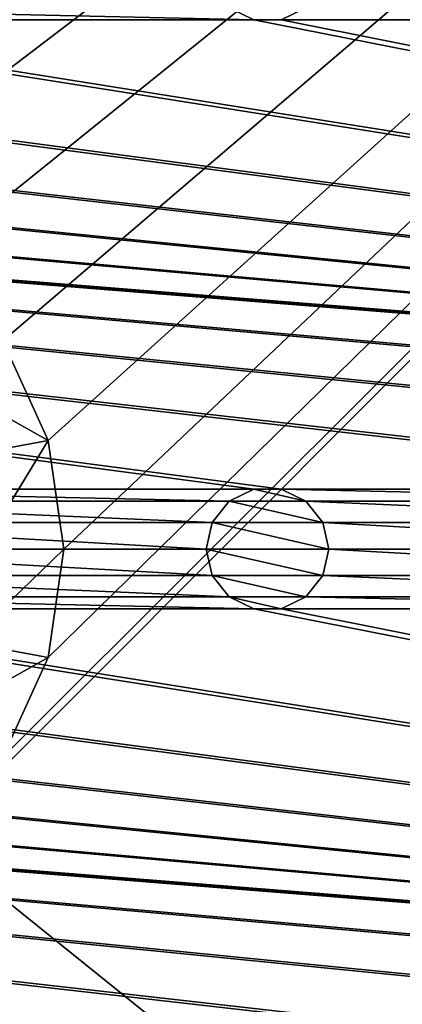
# Model space of a CAD drawing. Header units: metres. Extents: x -150 to 307, y -550 to 84.
# Tile 23 of 256: x 14 to 30, y -419 to -378. Entities that reach past the tile are written whole.
import ezdxf

# ---------------------------------------------------------------- set-up
doc = ezdxf.new("R2010")
doc.units = ezdxf.units.M
doc.layers.add('solid_26006363', color=7, linetype='CONTINUOUS')

msp = doc.modelspace()

# ---------------------------------------------------------------- linework, layer by layer
at = {"layer": 'solid_26006363'}
for points in [[(-131, -291, 1206.174683), (-10.275216, -388.140503, 1206.174683), (131, -291, 1206.174683)], [(131, -291, 1206.174683), (-10.275216, -388.140503, 1206.174683), (-6.515693, -385.724579, 1206.174683)], [(131, -291, 1206.174683), (-6.515693, -385.724579, 1206.174683), (-2.23084, -384.466614, 1206.174683)], [(131, -291, 1206.174683), (-2.23084, -384.466614, 1206.174683), (2.23084, -384.466614, 1206.174683)], [(131, -291, 1206.174683), (2.23084, -384.466614, 1206.174683), (6.515693, -385.724579, 1206.174683)], [(131, -291, 1206.174683), (6.515693, -385.724579, 1206.174683), (10.275216, -388.140503, 1206.174683)], [(131, -291, 1206.174683), (10.275216, -388.140503, 1206.174683), (13.202059, -391.518341, 1206.174683)], [(131, -291, 1206.174683), (13.202059, -408.481659, 1206.174683), (10.275216, -411.859497, 1206.174683)], [(131, -509, 1206.174683), (131, -291, 1206.174683), (10.275216, -411.859497, 1206.174683)], [(131, -291, 1206.174683), (13.202059, -391.518341, 1206.174683), (15.057774, -395.582275, 1206.174683)], [(131, -291, 1206.174683), (15.057774, -404.417725, 1206.174683), (13.202059, -408.481659, 1206.174683)], [(131, -291, 1206.174683), (15.057774, -395.582275, 1206.174683), (15.692883, -400, 1206.174683)], [(131, -291, 1206.174683), (15.692883, -400, 1206.174683), (15.057774, -404.417725, 1206.174683)], [(23.445259, -378.437469, 1201.174683), (0.554741, -378.437469, 1201.174683), (1.557719, -377.954315, 1201.174683)], [(22.442282, -377.954315, 1201.174683), (23.445259, -378.437469, 1201.174683), (1.557719, -377.954315, 1201.174683)], [(23.443119, -378.435822, 1198.674683), (23.445259, -378.437469, 1201.174683), (22.442282, -377.954315, 1201.174683)], [(25.559898, -377.952484, 1198.674683), (25.557718, -377.954315, 1201.174683), (24.554741, -378.437469, 1201.174683)], [(25.559898, -377.952484, 1198.674683), (24.554741, -378.437469, 1201.174683), (24.556881, -378.435822, 1198.674683)], [(47.445259, -378.437469, 1201.174683), (24.554741, -378.437469, 1201.174683), (25.557718, -377.954315, 1201.174683)], [(46.44228, -377.954315, 1201.174683), (47.445259, -378.437469, 1201.174683), (25.557718, -377.954315, 1201.174683)], [(120.554741, -397.562531, 1201.174683), (-120.554741, -378.437469, 1201.174683), (-119.445259, -378.437469, 1201.174683)], [(23.445259, -397.562531, 1201.174683), (0.554741, -397.562531, 1201.174683), (-120.554741, -378.437469, 1201.174683)], [(24.554741, -397.562531, 1201.174683), (23.445259, -397.562531, 1201.174683), (-120.554741, -378.437469, 1201.174683)], [(47.445259, -397.562531, 1201.174683), (24.554741, -397.562531, 1201.174683), (-120.554741, -378.437469, 1201.174683)], [(48.554741, -397.562531, 1201.174683), (47.445259, -397.562531, 1201.174683), (-120.554741, -378.437469, 1201.174683)], [(71.445259, -397.562531, 1201.174683), (48.554741, -397.562531, 1201.174683), (-120.554741, -378.437469, 1201.174683)], [(72.554741, -397.562531, 1201.174683), (71.445259, -397.562531, 1201.174683), (-120.554741, -378.437469, 1201.174683)], [(95.445259, -397.562531, 1201.174683), (72.554741, -397.562531, 1201.174683), (-120.554741, -378.437469, 1201.174683)], [(96.554741, -397.562531, 1201.174683), (95.445259, -397.562531, 1201.174683), (-120.554741, -378.437469, 1201.174683)], [(119.445259, -397.562531, 1201.174683), (96.554741, -397.562531, 1201.174683), (-120.554741, -378.437469, 1201.174683)], [(120.554741, -397.562531, 1201.174683), (119.445259, -397.562531, 1201.174683), (-120.554741, -378.437469, 1201.174683)], [(120.554741, -397.562531, 1201.174683), (-119.445259, -378.437469, 1201.174683), (-96.554741, -378.437469, 1201.174683)], [(120.554741, -397.562531, 1201.174683), (-96.554741, -378.437469, 1201.174683), (-95.445259, -378.437469, 1201.174683)], [(120.554741, -397.562531, 1201.174683), (-95.445259, -378.437469, 1201.174683), (-72.554741, -378.437469, 1201.174683)], [(120.554741, -397.562531, 1201.174683), (-72.554741, -378.437469, 1201.174683), (-71.445259, -378.437469, 1201.174683)], [(120.554741, -397.562531, 1201.174683), (-71.445259, -378.437469, 1201.174683), (-48.554741, -378.437469, 1201.174683)], [(120.554741, -397.562531, 1201.174683), (-48.554741, -378.437469, 1201.174683), (-47.445259, -378.437469, 1201.174683)], [(120.554741, -397.562531, 1201.174683), (-47.445259, -378.437469, 1201.174683), (-24.554741, -378.437469, 1201.174683)], [(120.554741, -397.562531, 1201.174683), (-24.554741, -378.437469, 1201.174683), (-23.445259, -378.437469, 1201.174683)], [(120.554741, -397.562531, 1201.174683), (-23.445259, -378.437469, 1201.174683), (-0.554741, -378.437469, 1201.174683)], [(120.554741, -397.562531, 1201.174683), (-0.554741, -378.437469, 1201.174683), (0.554741, -378.437469, 1201.174683)], [(120.554741, -397.562531, 1201.174683), (0.554741, -378.437469, 1201.174683), (23.445259, -378.437469, 1201.174683)], [(24.556881, -378.435822, 1198.674683), (23.445259, -378.437469, 1201.174683), (23.443119, -378.435822, 1198.674683)], [(24.556881, -378.435822, 1198.674683), (24.554741, -378.437469, 1201.174683), (23.445259, -378.437469, 1201.174683)], [(120.554741, -397.562531, 1201.174683), (23.445259, -378.437469, 1201.174683), (24.554741, -378.437469, 1201.174683)], [(120.554741, -397.562531, 1201.174683), (24.554741, -378.437469, 1201.174683), (47.445259, -378.437469, 1201.174683)], [(15.057924, -395.581909, 1225.674683), (13.20359, -391.519867, 1225.674683), (9.991319, -392.743073, 1225.674683)], [(15.057924, -395.581909, 1225.674683), (15.057774, -395.582275, 1206.174683), (13.202059, -391.518341, 1206.174683)], [(15.057924, -395.581909, 1225.674683), (13.202059, -391.518341, 1206.174683), (13.20359, -391.519867, 1225.674683)], [(15.057924, -395.581909, 1225.674683), (9.991319, -392.743073, 1225.674683), (11.746024, -396.187225, 1225.674683)], [(15.057924, -395.581909, 1225.674683), (11.746024, -396.187225, 1225.674683), (12.349898, -400, 1225.674683)], [(15.057924, -395.581909, 1225.674683), (12.349898, -400, 1225.674683), (15.692883, -400, 1225.674683)], [(15.057924, -395.581909, 1225.674683), (15.692883, -400, 1225.674683), (15.057774, -395.582275, 1206.174683)], [(15.692883, -400, 1225.674683), (15.692883, -400, 1206.174683), (15.057774, -395.582275, 1206.174683)], [(22.442282, -398.045685, 1201.174683), (1.557719, -398.045685, 1201.174683), (0.554741, -397.562531, 1201.174683)], [(23.445259, -397.562531, 1201.174683), (22.442282, -398.045685, 1201.174683), (0.554741, -397.562531, 1201.174683)], [(22.440102, -398.047516, 1198.674683), (22.442282, -398.045685, 1201.174683), (23.445259, -397.562531, 1201.174683)], [(22.440102, -398.047516, 1198.674683), (23.445259, -397.562531, 1201.174683), (23.443119, -397.564178, 1198.674683)], [(22.440102, -398.047516, 1198.674683), (23.443119, -397.564178, 1198.674683), (25.559898, -398.047516, 1198.674683)], [(23.443119, -397.564178, 1198.674683), (23.445259, -397.562531, 1201.174683), (24.554741, -397.562531, 1201.174683)], [(23.443119, -397.564178, 1198.674683), (24.554741, -397.562531, 1201.174683), (24.556881, -397.564178, 1198.674683)], [(23.443119, -397.564178, 1198.674683), (24.556881, -397.564178, 1198.674683), (25.559898, -398.047516, 1198.674683)], [(46.44228, -398.045685, 1201.174683), (25.557718, -398.045685, 1201.174683), (24.554741, -397.562531, 1201.174683)], [(24.556881, -397.564178, 1198.674683), (24.554741, -397.562531, 1201.174683), (25.557718, -398.045685, 1201.174683)], [(47.445259, -397.562531, 1201.174683), (46.44228, -398.045685, 1201.174683), (24.554741, -397.562531, 1201.174683)], [(24.556881, -397.564178, 1198.674683), (25.557718, -398.045685, 1201.174683), (25.559898, -398.047516, 1198.674683)], [(21.747416, -398.916962, 1201.174683), (2.252584, -398.916962, 1201.174683), (1.557719, -398.045685, 1201.174683)], [(22.442282, -398.045685, 1201.174683), (21.747416, -398.916962, 1201.174683), (1.557719, -398.045685, 1201.174683)], [(21.746914, -398.917419, 1198.674683), (21.747416, -398.916962, 1201.174683), (22.442282, -398.045685, 1201.174683)], [(21.746914, -398.917419, 1198.674683), (22.442282, -398.045685, 1201.174683), (22.440102, -398.047516, 1198.674683)], [(21.746914, -398.917419, 1198.674683), (22.440102, -398.047516, 1198.674683), (26.253086, -398.917419, 1198.674683)], [(22.440102, -398.047516, 1198.674683), (25.559898, -398.047516, 1198.674683), (26.253086, -398.917419, 1198.674683)], [(45.747417, -398.916962, 1201.174683), (26.252584, -398.916962, 1201.174683), (25.557718, -398.045685, 1201.174683)], [(25.559898, -398.047516, 1198.674683), (25.557718, -398.045685, 1201.174683), (26.252584, -398.916962, 1201.174683)], [(46.44228, -398.045685, 1201.174683), (45.747417, -398.916962, 1201.174683), (25.557718, -398.045685, 1201.174683)], [(25.559898, -398.047516, 1198.674683), (26.252584, -398.916962, 1201.174683), (26.253086, -398.917419, 1198.674683)], [(21.5, -400, 1201.174683), (2.5, -400, 1201.174683), (2.252584, -398.916962, 1201.174683)], [(21.747416, -398.916962, 1201.174683), (21.5, -400, 1201.174683), (2.252584, -398.916962, 1201.174683)], [(21.5, -400, 1198.674683), (21.5, -400, 1201.174683), (21.747416, -398.916962, 1201.174683)], [(21.5, -400, 1198.674683), (21.747416, -398.916962, 1201.174683), (21.746914, -398.917419, 1198.674683)], [(21.5, -400, 1198.674683), (21.746914, -398.917419, 1198.674683), (26.5, -400, 1198.674683)], [(21.746914, -398.917419, 1198.674683), (26.253086, -398.917419, 1198.674683), (26.5, -400, 1198.674683)], [(45.5, -400, 1201.174683), (26.5, -400, 1201.174683), (26.252584, -398.916962, 1201.174683)], [(26.253086, -398.917419, 1198.674683), (26.252584, -398.916962, 1201.174683), (26.5, -400, 1201.174683)], [(45.747417, -398.916962, 1201.174683), (45.5, -400, 1201.174683), (26.252584, -398.916962, 1201.174683)], [(26.253086, -398.917419, 1198.674683), (26.5, -400, 1201.174683), (26.5, -400, 1198.674683)], [(21.747416, -401.083038, 1201.174683), (2.252584, -401.083038, 1201.174683), (2.5, -400, 1201.174683)], [(21.5, -400, 1201.174683), (21.747416, -401.083038, 1201.174683), (2.5, -400, 1201.174683)], [(15.692883, -400, 1225.674683), (12.349898, -400, 1225.674683), (11.746024, -403.812775, 1225.674683)], [(15.057924, -404.418091, 1225.674683), (15.692883, -400, 1225.674683), (11.746024, -403.812775, 1225.674683)], [(15.057924, -404.418091, 1225.674683), (15.057774, -404.417725, 1206.174683), (15.692883, -400, 1206.174683)], [(15.057924, -404.418091, 1225.674683), (15.692883, -400, 1206.174683), (15.692883, -400, 1225.674683)], [(21.746914, -401.082581, 1198.674683), (21.747416, -401.083038, 1201.174683), (21.5, -400, 1201.174683)], [(21.746914, -401.082581, 1198.674683), (21.5, -400, 1201.174683), (21.5, -400, 1198.674683)], [(26.253086, -401.082581, 1198.674683), (21.5, -400, 1198.674683), (26.5, -400, 1198.674683)], [(26.253086, -401.082581, 1198.674683), (21.746914, -401.082581, 1198.674683), (21.5, -400, 1198.674683)], [(45.747417, -401.083038, 1201.174683), (26.252584, -401.083038, 1201.174683), (26.5, -400, 1201.174683)], [(26.5, -400, 1198.674683), (26.5, -400, 1201.174683), (26.252584, -401.083038, 1201.174683)], [(26.253086, -401.082581, 1198.674683), (26.5, -400, 1198.674683), (26.252584, -401.083038, 1201.174683)], [(45.5, -400, 1201.174683), (45.747417, -401.083038, 1201.174683), (26.5, -400, 1201.174683)], [(22.442282, -401.954315, 1201.174683), (1.557719, -401.954315, 1201.174683), (2.252584, -401.083038, 1201.174683)], [(21.747416, -401.083038, 1201.174683), (22.442282, -401.954315, 1201.174683), (2.252584, -401.083038, 1201.174683)], [(22.440102, -401.952484, 1198.674683), (21.747416, -401.083038, 1201.174683), (21.746914, -401.082581, 1198.674683)], [(25.559898, -401.952484, 1198.674683), (22.440102, -401.952484, 1198.674683), (21.746914, -401.082581, 1198.674683)], [(26.253086, -401.082581, 1198.674683), (25.559898, -401.952484, 1198.674683), (21.746914, -401.082581, 1198.674683)], [(22.440102, -401.952484, 1198.674683), (22.442282, -401.954315, 1201.174683), (21.747416, -401.083038, 1201.174683)], [(26.253086, -401.082581, 1198.674683), (26.252584, -401.083038, 1201.174683), (25.557718, -401.954315, 1201.174683)], [(26.253086, -401.082581, 1198.674683), (25.557718, -401.954315, 1201.174683), (25.559898, -401.952484, 1198.674683)], [(46.44228, -401.954315, 1201.174683), (25.557718, -401.954315, 1201.174683), (26.252584, -401.083038, 1201.174683)], [(45.747417, -401.083038, 1201.174683), (46.44228, -401.954315, 1201.174683), (26.252584, -401.083038, 1201.174683)], [(23.445259, -402.437469, 1201.174683), (0.554741, -402.437469, 1201.174683), (1.557719, -401.954315, 1201.174683)], [(22.442282, -401.954315, 1201.174683), (23.445259, -402.437469, 1201.174683), (1.557719, -401.954315, 1201.174683)], [(23.443119, -402.435822, 1198.674683), (22.442282, -401.954315, 1201.174683), (22.440102, -401.952484, 1198.674683)], [(24.556881, -402.435822, 1198.674683), (23.443119, -402.435822, 1198.674683), (22.440102, -401.952484, 1198.674683)], [(25.559898, -401.952484, 1198.674683), (24.556881, -402.435822, 1198.674683), (22.440102, -401.952484, 1198.674683)], [(23.443119, -402.435822, 1198.674683), (23.445259, -402.437469, 1201.174683), (22.442282, -401.954315, 1201.174683)], [(25.559898, -401.952484, 1198.674683), (25.557718, -401.954315, 1201.174683), (24.554741, -402.437469, 1201.174683)], [(25.559898, -401.952484, 1198.674683), (24.554741, -402.437469, 1201.174683), (24.556881, -402.435822, 1198.674683)], [(47.445259, -402.437469, 1201.174683), (24.554741, -402.437469, 1201.174683), (25.557718, -401.954315, 1201.174683)], [(46.44228, -401.954315, 1201.174683), (47.445259, -402.437469, 1201.174683), (25.557718, -401.954315, 1201.174683)], [(-120.554741, -402.437469, 1201.174683), (23.445259, -421.562531, 1201.174683), (0.554741, -421.562531, 1201.174683)], [(-120.554741, -402.437469, 1201.174683), (24.554741, -421.562531, 1201.174683), (23.445259, -421.562531, 1201.174683)], [(-120.554741, -402.437469, 1201.174683), (47.445259, -421.562531, 1201.174683), (24.554741, -421.562531, 1201.174683)], [(-120.554741, -402.437469, 1201.174683), (48.554741, -421.562531, 1201.174683), (47.445259, -421.562531, 1201.174683)], [(-120.554741, -402.437469, 1201.174683), (71.445259, -421.562531, 1201.174683), (48.554741, -421.562531, 1201.174683)], [(-120.554741, -402.437469, 1201.174683), (72.554741, -421.562531, 1201.174683), (71.445259, -421.562531, 1201.174683)], [(-120.554741, -402.437469, 1201.174683), (95.445259, -421.562531, 1201.174683), (72.554741, -421.562531, 1201.174683)], [(-120.554741, -402.437469, 1201.174683), (96.554741, -421.562531, 1201.174683), (95.445259, -421.562531, 1201.174683)], [(-120.554741, -402.437469, 1201.174683), (119.445259, -421.562531, 1201.174683), (96.554741, -421.562531, 1201.174683)], [(-120.554741, -402.437469, 1201.174683), (120.554741, -421.562531, 1201.174683), (119.445259, -421.562531, 1201.174683)], [(-120.554741, -402.437469, 1201.174683), (-119.445259, -402.437469, 1201.174683), (120.554741, -421.562531, 1201.174683)], [(-119.445259, -402.437469, 1201.174683), (-96.554741, -402.437469, 1201.174683), (120.554741, -421.562531, 1201.174683)], [(-96.554741, -402.437469, 1201.174683), (-95.445259, -402.437469, 1201.174683), (120.554741, -421.562531, 1201.174683)], [(-95.445259, -402.437469, 1201.174683), (-72.554741, -402.437469, 1201.174683), (120.554741, -421.562531, 1201.174683)], [(-72.554741, -402.437469, 1201.174683), (-71.445259, -402.437469, 1201.174683), (120.554741, -421.562531, 1201.174683)], [(-71.445259, -402.437469, 1201.174683), (-48.554741, -402.437469, 1201.174683), (120.554741, -421.562531, 1201.174683)], [(-48.554741, -402.437469, 1201.174683), (-47.445259, -402.437469, 1201.174683), (120.554741, -421.562531, 1201.174683)], [(-47.445259, -402.437469, 1201.174683), (-24.554741, -402.437469, 1201.174683), (120.554741, -421.562531, 1201.174683)], [(-24.554741, -402.437469, 1201.174683), (-23.445259, -402.437469, 1201.174683), (120.554741, -421.562531, 1201.174683)], [(-23.445259, -402.437469, 1201.174683), (-0.554741, -402.437469, 1201.174683), (120.554741, -421.562531, 1201.174683)], [(-0.554741, -402.437469, 1201.174683), (0.554741, -402.437469, 1201.174683), (120.554741, -421.562531, 1201.174683)], [(23.445259, -402.437469, 1201.174683), (120.554741, -421.562531, 1201.174683), (0.554741, -402.437469, 1201.174683)], [(24.556881, -402.435822, 1198.674683), (23.445259, -402.437469, 1201.174683), (23.443119, -402.435822, 1198.674683)], [(24.556881, -402.435822, 1198.674683), (24.554741, -402.437469, 1201.174683), (23.445259, -402.437469, 1201.174683)], [(23.445259, -402.437469, 1201.174683), (24.554741, -402.437469, 1201.174683), (120.554741, -421.562531, 1201.174683)], [(47.445259, -402.437469, 1201.174683), (120.554741, -421.562531, 1201.174683), (24.554741, -402.437469, 1201.174683)], [(15.057924, -404.418091, 1225.674683), (11.746024, -403.812775, 1225.674683), (9.991319, -407.256927, 1225.674683)], [(13.20359, -408.480133, 1225.674683), (15.057924, -404.418091, 1225.674683), (9.991319, -407.256927, 1225.674683)], [(13.20359, -408.480133, 1225.674683), (13.202059, -408.481659, 1206.174683), (15.057774, -404.417725, 1206.174683)], [(13.20359, -408.480133, 1225.674683), (15.057774, -404.417725, 1206.174683), (15.057924, -404.418091, 1225.674683)], [(-131, -509, 1206.174683), (131, -509, 1206.174683), (10.275216, -411.859497, 1206.174683)]]:
    msp.add_3dface(points, dxfattribs=at)

doc.saveas('drawing.dxf')
